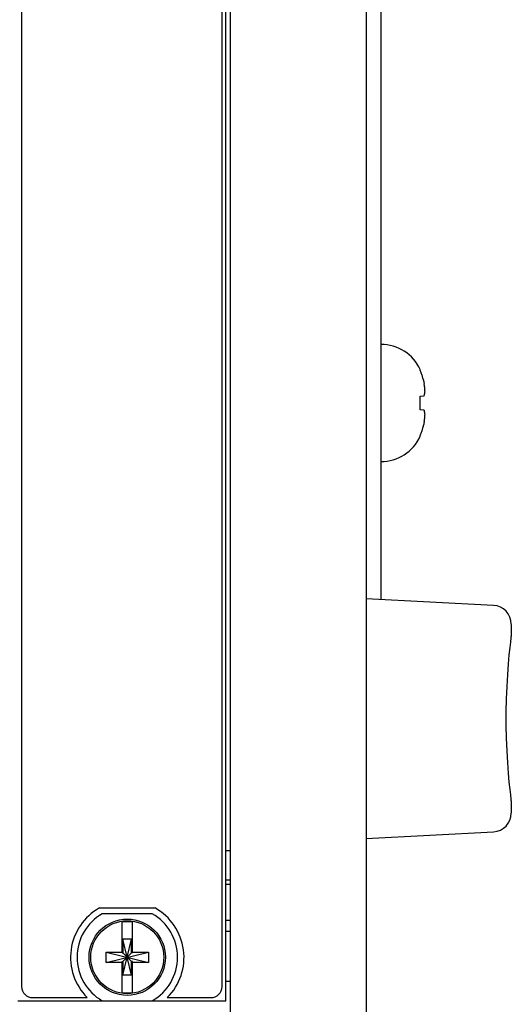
# Model space of a CAD drawing. Header units: inches. Extents: x 0 to 34, y 0 to 22.
# Tile 27 of 82: x 8.355 to 9.015, y 14.497 to 15.821. Entities that reach past the tile are written whole.
import ezdxf

# ---------------------------------------------------------------- set-up
doc = ezdxf.new("R2010")
doc.units = ezdxf.units.IN
doc.header["$LTSCALE"] = 1.87
doc.header["$MEASUREMENT"] = 0
doc.layers.get('0').update_dxf_attribs({"linetype": 'CONTINUOUS'})

msp = doc.modelspace()

# ---------------------------------------------------------------- linework, layer by layer
at = {"color": 7, "linetype": 'CONTINUOUS'}
for p, q in [((8.63786, 14.02436), (8.63786, 17.50936)), ((8.82034, 17.47746), (8.82034, 14.05626)), ((8.63184, 14.50116), (8.63184, 17.03066)), ((8.35736, 17.01091), (8.35736, 14.52091)), ((8.62684, 14.52091), (8.62684, 17.01091)), ((8.84034, 15.04124), (8.84034, 16.49224)), ((8.89297, 15.34956), (8.89297, 15.3505)), ((8.89297, 15.31474), (8.89835, 15.31532)), ((8.89297, 15.29649), (8.89297, 15.31474)), ((8.89835, 15.29591), (8.89297, 15.29649)), ((8.89297, 15.26073), (8.89297, 15.26167)), ((8.99165, 15.03331), (8.82034, 15.04229)), ((9.01534, 15.00774), (9.01534, 14.99151)), ((9.01453, 14.9838), (9.01523, 14.98968)), ((9.01523, 14.98968), (9.01534, 14.99125)), ((9.01523, 14.98968), (9.01534, 14.99125)), ((9.01534, 14.99125), (9.01534, 14.99151)), ((9.01271, 14.96666), (9.01372, 14.97657)), ((9.01372, 14.97655), (9.01453, 14.98381)), ((9.01162, 14.95443), (9.01271, 14.96669)), ((9.01534, 14.77097), (9.01523, 14.77255)), ((9.01534, 14.77097), (9.01523, 14.77255)), ((9.01534, 14.77072), (9.01534, 14.77097)), ((9.01534, 14.77072), (9.01534, 14.77097)), ((9.01534, 14.77072), (9.01534, 14.75449)), ((8.82034, 14.71994), (8.99165, 14.72892)), ((8.63786, 14.70341), (8.63184, 14.70341)), ((8.63184, 14.66411), (8.63786, 14.66411)), ((8.63786, 14.65811), (8.63184, 14.65811)), ((8.46205, 14.62641), (8.53667, 14.62641)), ((8.53303, 14.6187), (8.46568, 14.6187)), ((8.49247, 14.56605), (8.49247, 14.60752)), ((8.50625, 14.56605), (8.50625, 14.60752)), ((8.63184, 14.61011), (8.63786, 14.61011)), ((8.63184, 14.59536), (8.63786, 14.59536)), ((8.50521, 14.58446), (8.4935, 14.58446)), ((8.50521, 14.53593), (8.4935, 14.58446)), ((8.4935, 14.58446), (8.4935, 14.56605)), ((8.4935, 14.53593), (8.50521, 14.58446)), ((8.50521, 14.56605), (8.50521, 14.58446)), ((8.47081, 14.55331), (8.5279, 14.56709)), ((8.47081, 14.56709), (8.49247, 14.56709)), ((8.47081, 14.56709), (8.5279, 14.55331)), ((8.47081, 14.55331), (8.47081, 14.56709)), ((8.49247, 14.56605), (8.4935, 14.56605)), ((8.50521, 14.55434), (8.4935, 14.56605)), ((8.4935, 14.55434), (8.50521, 14.56605)), ((8.50625, 14.56605), (8.50521, 14.56605)), ((8.50625, 14.56709), (8.5279, 14.56709)), ((8.5279, 14.56709), (8.5279, 14.55331)), ((8.49247, 14.55331), (8.47081, 14.55331)), ((8.49247, 14.55434), (8.4935, 14.55434)), ((8.49247, 14.51287), (8.49247, 14.55434)), ((8.4935, 14.55434), (8.4935, 14.53593)), ((8.50625, 14.55434), (8.50521, 14.55434)), ((8.50521, 14.53593), (8.50521, 14.55434)), ((8.50625, 14.51287), (8.50625, 14.55434)), ((8.5279, 14.55331), (8.50625, 14.55331)), ((8.50521, 14.53593), (8.4935, 14.53593)), ((8.63184, 14.52786), (8.63786, 14.52786)), ((8.63184, 14.50116), (8.35236, 14.50116)), ((8.37236, 14.50591), (8.44552, 14.50591)), ((8.46568, 14.5017), (8.53303, 14.5017)), ((8.55319, 14.50591), (8.61184, 14.50591))]:
    msp.add_line(p, q, dxfattribs=at)
for points in [[(9.00897, 14.90755), (9.00964, 14.92448), (9.01056, 14.94025), (9.01162, 14.95446)], [(9.00964, 14.92444), (9.01055, 14.94021), (9.01162, 14.95443)], [(9.00897, 14.85463), (9.00862, 14.87224), (9.00862, 14.89004), (9.00897, 14.9076)], [(9.00862, 14.87219), (9.00862, 14.88999), (9.00897, 14.90755)], [(9.01162, 14.80777), (9.01055, 14.82202), (9.00964, 14.83779), (9.00897, 14.85468)], [(9.01056, 14.82198), (9.00964, 14.83775), (9.00897, 14.85463)], [(9.01523, 14.77255), (9.01453, 14.77843), (9.01372, 14.78568), (9.01271, 14.79556), (9.01162, 14.8078)], [(9.01453, 14.77842), (9.01372, 14.78566), (9.01271, 14.79554), (9.01162, 14.80777)]]:
    msp.add_lwpolyline(points, dxfattribs=at)
for radius in [0.05125, 0.04902]:
    msp.add_circle((8.49936, 14.5602), radius, dxfattribs=at)
for centre, radius, start, end in [((8.84034, 15.32652), 0.05783, 24.49455, 90), ((8.84034, 15.28471), 0.05783, 270, 335.50545), ((8.99034, 15.00834), 0.025, 0, 86.99998), ((8.99034, 14.75389), 0.025, 273.00002, 360), ((8.49936, 14.55991), 0.07625, 119.29275, 225.08838), ((8.49936, 14.55991), 0.07625, 314.91162, 60.70725), ((8.49936, 14.5602), 0.0675, 119.92643, 240.07357), ((8.49936, 14.5602), 0.04782, 81.71661, 98.28339), ((8.49936, 14.5602), 0.0675, 299.92643, 60.07357), ((8.37236, 14.52091), 0.015, 180, 270), ((8.61184, 14.52091), 0.015, 270, 360), ((8.49936, 14.5602), 0.04782, 261.71661, 278.28339)]:
    msp.add_arc(centre, radius, start, end, dxfattribs=at)
for points, knots in [([(8.89554, 15.34259), (8.8953, 15.34338), (8.8948, 15.34496), (8.89394, 15.34728), (8.8933, 15.34881), (8.89297, 15.34956)], [0, 0, 0, 0, 0.3345435, 0.6678421, 1, 1, 1, 1]), ([(8.89884, 15.32801), (8.89884, 15.32802), (8.89879, 15.32837), (8.89875, 15.32871), (8.8987, 15.32906)], [0, 0, 0, 0, 0.0207018, 1, 1, 1, 1]), ([(8.89903, 15.32631), (8.89903, 15.32632), (8.899, 15.32661), (8.89897, 15.32691), (8.89893, 15.3272)], [0, 0, 0, 0, 0.0266274, 1, 1, 1, 1]), ([(8.89919, 15.32463), (8.89919, 15.32464), (8.89917, 15.3249), (8.89914, 15.32516), (8.89912, 15.32541)], [0, 0, 0, 0, 0.0261136, 1, 1, 1, 1]), ([(8.89884, 15.31738), (8.89884, 15.31738), (8.89887, 15.31754), (8.8989, 15.3177), (8.89893, 15.31785)], [0, 0, 0, 0, 0.0263763, 1, 1, 1, 1]), ([(8.89903, 15.31838), (8.89903, 15.31838), (8.89906, 15.31856), (8.89909, 15.31874), (8.89912, 15.31891)], [0, 0, 0, 0, 0.0260325, 1, 1, 1, 1]), ([(8.89919, 15.31937), (8.89919, 15.31937), (8.89922, 15.31958), (8.89925, 15.31978), (8.89928, 15.31998)], [0, 0, 0, 0, 0.0196336, 1, 1, 1, 1]), ([(8.89884, 15.29385), (8.89884, 15.29386), (8.89879, 15.29406), (8.89875, 15.29427), (8.8987, 15.29447)], [0, 0, 0, 0, 0.0235048, 1, 1, 1, 1]), ([(8.89835, 15.27977), (8.89843, 15.28028), (8.89851, 15.28083), (8.89859, 15.28137), (8.8986, 15.2814)], [0, 0, 0, 0, 0.946808, 1, 1, 1, 1]), ([(8.89868, 15.28203), (8.89872, 15.28233), (8.89877, 15.28267), (8.89881, 15.28301), (8.89882, 15.28306)], [0, 0, 0, 0, 0.8643005, 1, 1, 1, 1]), ([(8.89891, 15.28384), (8.89894, 15.28409), (8.89897, 15.28438), (8.89901, 15.28468), (8.89901, 15.28473)], [0, 0, 0, 0, 0.8252452, 1, 1, 1, 1]), ([(8.89903, 15.29285), (8.89903, 15.29285), (8.899, 15.29303), (8.89897, 15.2932), (8.89893, 15.29336)], [0, 0, 0, 0, 0.0292563, 1, 1, 1, 1]), ([(8.8991, 15.28563), (8.89912, 15.28585), (8.89915, 15.28612), (8.89917, 15.28638), (8.89918, 15.28643)], [0, 0, 0, 0, 0.8283509, 1, 1, 1, 1]), ([(8.89919, 15.29186), (8.89919, 15.29186), (8.89917, 15.29201), (8.89915, 15.29216), (8.89912, 15.29231)], [0, 0, 0, 0, 0.027667, 1, 1, 1, 1]), ([(8.89926, 15.28749), (8.89928, 15.28768), (8.8993, 15.28791), (8.89931, 15.28813), (8.89931, 15.28816)], [0, 0, 0, 0, 0.8715756, 1, 1, 1, 1]), ([(8.89392, 15.26395), (8.89422, 15.26472), (8.8948, 15.26627), (8.8953, 15.26785), (8.89554, 15.26864)], [0, 0, 0, 0, 0.499068, 1, 1, 1, 1])]:
    msp.add_open_spline(points, degree=3, knots=knots, dxfattribs=at)
for points in [[(8.89671, 15.33844), (8.89634, 15.33983), (8.89595, 15.34121), (8.89554, 15.34259)], [(8.89671, 15.33844), (8.89688, 15.33779), (8.89705, 15.33714), (8.89721, 15.33649)], [(8.89763, 15.33474), (8.89749, 15.33532), (8.89735, 15.33591), (8.89721, 15.33649)], [(8.89763, 15.33474), (8.89788, 15.33365), (8.89812, 15.33256), (8.89835, 15.33146)], [(8.89861, 15.32973), (8.89853, 15.33031), (8.89844, 15.33089), (8.89835, 15.33146)], [(8.8987, 15.32906), (8.89867, 15.32928), (8.89864, 15.3295), (8.89861, 15.32973)], [(8.89893, 15.3272), (8.8989, 15.32747), (8.89887, 15.32774), (8.89884, 15.32801)], [(8.89912, 15.32541), (8.89909, 15.32571), (8.89906, 15.32601), (8.89903, 15.32631)], [(8.89928, 15.32359), (8.89925, 15.32394), (8.89922, 15.32428), (8.89919, 15.32463)], [(8.89932, 15.32297), (8.89931, 15.32317), (8.89929, 15.32338), (8.89928, 15.32359)], [(8.89942, 15.32131), (8.89939, 15.32186), (8.89936, 15.32241), (8.89932, 15.32297)], [(8.89932, 15.32035), (8.89936, 15.32067), (8.89939, 15.32099), (8.89942, 15.32131)], [(8.89835, 15.31532), (8.89844, 15.31567), (8.89853, 15.31601), (8.89861, 15.31636)], [(8.89861, 15.31636), (8.89864, 15.31649), (8.89867, 15.31662), (8.8987, 15.31675)], [(8.8987, 15.31675), (8.89875, 15.31696), (8.89879, 15.31717), (8.89884, 15.31738)], [(8.89893, 15.31785), (8.89897, 15.31803), (8.899, 15.3182), (8.89903, 15.31838)], [(8.89912, 15.31891), (8.89914, 15.31906), (8.89917, 15.31922), (8.89919, 15.31937)], [(8.89928, 15.31998), (8.89929, 15.3201), (8.89931, 15.32022), (8.89932, 15.32035)], [(8.89861, 15.29487), (8.89853, 15.29522), (8.89844, 15.29556), (8.89835, 15.29591)], [(8.8987, 15.29447), (8.89867, 15.2946), (8.89864, 15.29474), (8.89861, 15.29487)], [(8.8986, 15.2814), (8.89863, 15.28161), (8.89865, 15.28182), (8.89868, 15.28203)], [(8.89882, 15.28306), (8.89885, 15.28332), (8.89888, 15.28358), (8.89891, 15.28384)], [(8.89893, 15.29336), (8.8989, 15.29353), (8.89887, 15.29369), (8.89884, 15.29385)], [(8.89901, 15.28473), (8.89904, 15.28503), (8.89907, 15.28533), (8.8991, 15.28563)], [(8.89912, 15.29231), (8.89909, 15.29249), (8.89906, 15.29267), (8.89903, 15.29285)], [(8.89918, 15.28643), (8.89921, 15.28678), (8.89924, 15.28714), (8.89926, 15.28749)], [(8.89928, 15.29124), (8.89925, 15.29145), (8.89922, 15.29165), (8.89919, 15.29186)], [(8.89932, 15.29088), (8.89931, 15.291), (8.89929, 15.29112), (8.89928, 15.29124)], [(8.89931, 15.28816), (8.89935, 15.28874), (8.89939, 15.28933), (8.89942, 15.28992)], [(8.89942, 15.28992), (8.89939, 15.29024), (8.89936, 15.29056), (8.89932, 15.29088)], [(8.89554, 15.26864), (8.89595, 15.27002), (8.89634, 15.2714), (8.89671, 15.27279)], [(8.89721, 15.27472), (8.89705, 15.27408), (8.89688, 15.27343), (8.89671, 15.27279)], [(8.89721, 15.27472), (8.89735, 15.27531), (8.89749, 15.2759), (8.89763, 15.27649)], [(8.89835, 15.27977), (8.89812, 15.27867), (8.89788, 15.27758), (8.89763, 15.27649)], [(8.89297, 15.26167), (8.8933, 15.26242), (8.89362, 15.26318), (8.89392, 15.26395)]]:
    msp.add_open_spline(points, degree=3, dxfattribs=at)

doc.saveas('drawing.dxf')
